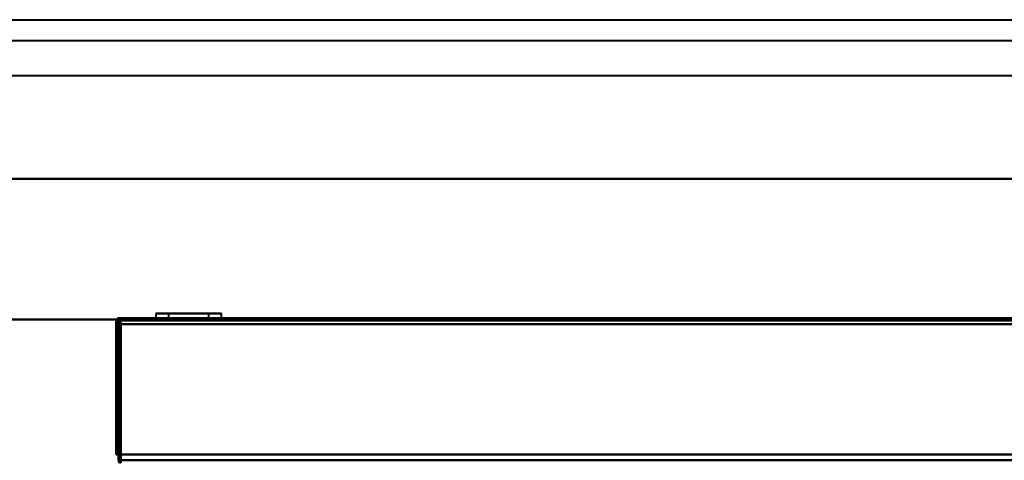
# Model space of a CAD drawing. Header units: millimetres. Extents: x -1442 to 3067, y -120 to 1210.
# Tile 46 of 71: x -460 to -222, y 1104 to 1210. Entities that reach past the tile are written whole.
import ezdxf

# ---------------------------------------------------------------- set-up
doc = ezdxf.new("R2010")
doc.units = ezdxf.units.MM
doc.layers.add('A-GENM', color=13, linetype='Continuous', lineweight=40)
doc.layers.add('G-IMPT', color=8, linetype='Continuous', lineweight=40)

# ---------------------------------------------------------------- blocks, each defined once
blk = doc.blocks.new('Nexa Toit - 2000-762010-Gauche')
at = {"layer": 'A-GENM'}
for p, q in [((-601.5, 1210.5), (601.5, 1210.5)), ((-601.5, 1210.5), (601.5, 1210.5)), ((-601.5, 1205.5), (601.5, 1205.5)), ((-601.5, 1205.5), (601.5, 1205.5)), ((-601.5, 1197), (601.5, 1197)), ((-601.5, 1197), (601.5, 1197)), ((601.5, 1172), (-601.5, 1172)), ((-601.5, 1172), (601.5, 1172)), ((-601.5, 1172), (601.5, 1172)), ((601.5, 1172), (-601.5, 1172)), ((-601.5, 1138), (601.5, 1138)), ((601.5, 1138), (-601.5, 1138))]:
    blk.add_line(p, q, dxfattribs=at)
blk = doc.blocks.new('NEXA 2000 CALQUES_dwg-762145-Gauche')
at = {"layer": 'G-IMPT'}
for p, q in [((437.4, 1138.37), (-436.4, 1138.37)), ((-436.4, 1137.77), (-436.4, 1138.37)), ((-436.4, 1137.77), (-436.4, 1138.37)), ((-436.4, 1138.37), (-436.4, 1137.77)), ((-436.4, 1138.37), (-436.4, 1137.77)), ((-427.45, 1139.47), (-427.45, 1138.37)), ((-427.45, 1139.47), (-427.45, 1138.37)), ((-427.45, 1139.47), (-427.45, 1138.37)), ((-427.45, 1139.47), (-427.45, 1138.37)), ((-412.16, 1139.47), (-427.45, 1139.47)), ((-412.16, 1139.47), (-427.45, 1139.47)), ((-412.16, 1139.47), (-427.45, 1139.47)), ((-412.16, 1139.47), (-427.45, 1139.47)), ((-427.45, 1139.47), (-412.16, 1139.47)), ((-427.45, 1139.47), (-412.16, 1139.47)), ((-427.45, 1139.47), (-412.16, 1139.47)), ((-427.45, 1139.47), (-412.16, 1139.47)), ((-412.16, 1138.37), (-427.45, 1138.37)), ((-412.16, 1138.37), (-427.45, 1138.37)), ((-412.16, 1138.37), (-427.45, 1138.37)), ((-412.16, 1138.37), (-427.45, 1138.37)), ((-427.45, 1138.37), (-412.16, 1138.37)), ((-427.45, 1138.37), (-412.16, 1138.37)), ((-427.45, 1138.37), (-412.16, 1138.37)), ((-427.45, 1138.37), (-412.16, 1138.37)), ((-411.55, 1139.47), (-426.84, 1139.47)), ((-411.55, 1139.47), (-426.84, 1139.47)), ((-411.55, 1139.47), (-426.84, 1139.47)), ((-411.55, 1139.47), (-426.84, 1139.47)), ((-426.84, 1139.47), (-411.55, 1139.47)), ((-426.84, 1139.47), (-411.55, 1139.47)), ((-426.84, 1139.47), (-411.55, 1139.47)), ((-426.84, 1139.47), (-411.55, 1139.47)), ((-411.55, 1138.37), (-426.84, 1138.37)), ((-411.55, 1138.37), (-426.84, 1138.37)), ((-411.55, 1138.37), (-426.84, 1138.37)), ((-411.55, 1138.37), (-426.84, 1138.37)), ((-426.84, 1138.37), (-411.55, 1138.37)), ((-426.84, 1138.37), (-411.55, 1138.37)), ((-426.84, 1138.37), (-411.55, 1138.37)), ((-426.84, 1138.37), (-411.55, 1138.37)), ((-425.5, 1138.37), (-425.5, 1137.87)), ((-425.5, 1138.37), (-425.5, 1137.87)), ((-425.5, 1138.37), (-425.5, 1137.87)), ((-425.5, 1138.37), (-425.5, 1137.87)), ((-413.5, 1138.37), (-425.5, 1138.37)), ((-419.5, 1138.37), (-425.5, 1138.37)), ((-419.5, 1138.37), (-425.5, 1138.37)), ((-413.5, 1138.37), (-425.5, 1138.37)), ((-419.5, 1138.37), (-425.5, 1138.37)), ((-413.5, 1138.37), (-425.5, 1138.37)), ((-419.5, 1138.37), (-425.5, 1138.37)), ((-413.5, 1138.37), (-425.5, 1138.37)), ((-425.5, 1137.87), (-419.5, 1137.87)), ((-425.5, 1137.87), (-413.5, 1137.87)), ((-425.5, 1137.87), (-419.5, 1137.87)), ((-425.5, 1137.87), (-413.5, 1137.87)), ((-425.5, 1137.87), (-419.5, 1137.87)), ((-425.5, 1137.87), (-413.5, 1137.87)), ((-425.5, 1137.87), (-419.5, 1137.87)), ((-425.5, 1137.87), (-413.5, 1137.87)), ((-425.45, 1138.37), (-425.45, 1137.87)), ((-425.45, 1138.37), (-425.45, 1137.87)), ((-425.45, 1138.37), (-425.45, 1137.87)), ((-425.45, 1138.37), (-425.45, 1137.87)), ((-425.45, 1138.37), (-414, 1138.37)), ((-425.45, 1138.37), (-414, 1138.37)), ((-425.45, 1138.37), (-414, 1138.37)), ((-425.45, 1138.37), (-414, 1138.37)), ((-414, 1137.87), (-425.45, 1137.87)), ((-414, 1137.87), (-425.45, 1137.87)), ((-414, 1137.87), (-425.45, 1137.87)), ((-414, 1137.87), (-425.45, 1137.87)), ((-425, 1138.37), (-413.55, 1138.37)), ((-425, 1138.37), (-413.55, 1138.37)), ((-425, 1138.37), (-413.55, 1138.37)), ((-425, 1138.37), (-413.55, 1138.37)), ((-419.5, 1137.87), (-425, 1137.87)), ((-419.5, 1137.87), (-425, 1137.87)), ((-419.5, 1137.87), (-425, 1137.87)), ((-419.5, 1137.87), (-425, 1137.87)), ((-424.35, 1139.47), (-424.35, 1137.87)), ((-424.35, 1139.47), (-424.35, 1137.87)), ((-424.35, 1139.47), (-424.35, 1137.87)), ((-424.35, 1139.47), (-424.35, 1137.87)), ((-415.02, 1139.47), (-424.35, 1139.47)), ((-415.02, 1139.47), (-424.35, 1139.47)), ((-415.02, 1139.47), (-424.35, 1139.47)), ((-415.02, 1139.47), (-424.35, 1139.47)), ((-424.35, 1139.47), (-415.02, 1139.47)), ((-424.35, 1139.47), (-415.02, 1139.47)), ((-424.35, 1139.47), (-415.02, 1139.47)), ((-424.35, 1139.47), (-415.02, 1139.47)), ((-419.5, 1137.87), (-424.35, 1137.87)), ((-419.5, 1137.87), (-424.35, 1137.87)), ((-419.5, 1137.87), (-424.35, 1137.87)), ((-419.5, 1137.87), (-424.35, 1137.87)), ((-424.35, 1137.87), (-415.02, 1137.87)), ((-424.35, 1137.87), (-415.02, 1137.87)), ((-424.35, 1137.87), (-415.02, 1137.87)), ((-424.35, 1137.87), (-415.02, 1137.87)), ((-414.65, 1139.47), (-423.98, 1139.47)), ((-414.65, 1139.47), (-423.98, 1139.47)), ((-414.65, 1139.47), (-423.98, 1139.47)), ((-414.65, 1139.47), (-423.98, 1139.47)), ((-423.98, 1139.47), (-414.65, 1139.47)), ((-423.98, 1139.47), (-414.65, 1139.47)), ((-423.98, 1139.47), (-414.65, 1139.47)), ((-423.98, 1139.47), (-414.65, 1139.47)), ((-423.98, 1137.87), (-419.5, 1137.87)), ((-423.98, 1137.87), (-419.5, 1137.87)), ((-423.98, 1137.87), (-419.5, 1137.87)), ((-423.98, 1137.87), (-419.5, 1137.87)), ((-413.5, 1138.37), (-419.5, 1138.37)), ((-413.5, 1138.37), (-419.5, 1138.37)), ((-413.5, 1138.37), (-419.5, 1138.37)), ((-413.5, 1138.37), (-419.5, 1138.37)), ((-419.5, 1137.87), (-413.5, 1137.87)), ((-413.55, 1137.87), (-419.5, 1137.87)), ((-413.55, 1137.87), (-419.5, 1137.87)), ((-419.5, 1137.87), (-413.5, 1137.87)), ((-419.5, 1137.87), (-413.5, 1137.87)), ((-413.55, 1137.87), (-419.5, 1137.87)), ((-419.5, 1137.87), (-413.5, 1137.87)), ((-413.55, 1137.87), (-419.5, 1137.87)), ((-414.65, 1137.87), (-419.5, 1137.87)), ((-414.65, 1137.87), (-419.5, 1137.87)), ((-414.65, 1137.87), (-419.5, 1137.87)), ((-414.65, 1137.87), (-419.5, 1137.87)), ((-419.5, 1137.87), (-414.65, 1137.87)), ((-419.5, 1137.87), (-414.65, 1137.87)), ((-419.5, 1137.87), (-414.65, 1137.87)), ((-419.5, 1137.87), (-414.65, 1137.87)), ((-414.65, 1137.87), (-414.65, 1139.47)), ((-414.65, 1137.87), (-414.65, 1139.47)), ((-414.65, 1137.87), (-414.65, 1139.47)), ((-414.65, 1137.87), (-414.65, 1139.47)), ((-413.55, 1137.87), (-413.55, 1138.37)), ((-413.55, 1137.87), (-413.55, 1138.37)), ((-413.55, 1137.87), (-413.55, 1138.37)), ((-413.55, 1137.87), (-413.55, 1138.37)), ((-413.5, 1137.87), (-413.5, 1138.37)), ((-413.5, 1137.87), (-413.5, 1138.37)), ((-413.5, 1137.87), (-413.5, 1138.37)), ((-413.5, 1137.87), (-413.5, 1138.37)), ((-411.55, 1138.37), (-411.55, 1139.47)), ((-411.55, 1138.37), (-411.55, 1139.47)), ((-411.55, 1138.37), (-411.55, 1139.47)), ((-411.55, 1138.37), (-411.55, 1139.47)), ((-435.9, 1103.97), (-435.9, 1103.37)), ((-435.9, 1103.97), (-435.9, 1103.37)), ((-435.9, 1103.37), (-435.9, 1103.97))]:
    blk.add_line(p, q, dxfattribs=at)
at = {"layer": 'G-IMPT', "flags": 128}
for points in [[(-437, 1105.37), (-437, 1113.47), (-437, 1121.57), (-437, 1129.67), (-437, 1137.77)], [(-437, 1137.77), (-437, 1129.67), (-437, 1121.57), (-437, 1113.47), (-437, 1105.37)], [(-437, 1137.77), (-437, 1129.67), (-437, 1121.57), (-437, 1113.47), (-437, 1105.37)], [(-437, 1105.37), (-437, 1113.47), (-437, 1121.57), (-437, 1129.67), (-437, 1137.77)], [(-436.5, 1105.37), (-436.49, 1113.48), (-436.48, 1121.6), (-436.46, 1129.71), (-436.45, 1137.82)], [(-436.45, 1137.82), (-436.46, 1129.71), (-436.48, 1121.6), (-436.49, 1113.48), (-436.5, 1105.37)], [(-436.5, 1105.37), (-436.5, 1113.47), (-436.5, 1121.57), (-436.5, 1129.67), (-436.5, 1137.77)], [(-436.5, 1137.77), (-436.5, 1129.67), (-436.5, 1121.57), (-436.5, 1113.47), (-436.5, 1105.37)], [(-436.45, 1137.82), (-436.44, 1137.96), (-436.43, 1138.1), (-436.41, 1138.23), (-436.4, 1138.37)], [(-436.4, 1138.37), (-436.41, 1138.23), (-436.43, 1138.1), (-436.44, 1137.96), (-436.45, 1137.82)], [(437.4, 1138.37), (218.95, 1138.37), (0.5, 1138.37), (-217.95, 1138.37), (-436.4, 1138.37)], [(-436.4, 1138.37), (-217.95, 1138.37), (0.5, 1138.37), (218.95, 1138.37), (437.4, 1138.37)], [(437.4, 1138.37), (218.95, 1138.37), (0.5, 1138.37), (-217.95, 1138.37), (-436.4, 1138.37)], [(-436.4, 1138.37), (-217.95, 1138.37), (0.5, 1138.37), (218.95, 1138.37), (437.4, 1138.37)], [(-436.4, 1138.37), (-436.4, 1138.23), (-436.4, 1138.1), (-436.4, 1137.96), (-436.4, 1137.82)], [(-436.4, 1137.82), (-436.4, 1137.96), (-436.4, 1138.1), (-436.4, 1138.23), (-436.4, 1138.37)], [(-436.4, 1137.87), (-217.95, 1137.87), (0.5, 1137.87), (218.95, 1137.87), (437.4, 1137.87)], [(437.4, 1137.87), (218.95, 1137.87), (0.5, 1137.87), (-217.95, 1137.87), (-436.4, 1137.87)], [(-436.4, 1137.82), (-436.4, 1129.71), (-436.4, 1121.6), (-436.4, 1113.48), (-436.4, 1105.37)], [(-436.4, 1105.37), (-436.4, 1113.48), (-436.4, 1121.6), (-436.4, 1129.71), (-436.4, 1137.82)], [(-436.4, 1137.77), (-217.95, 1137.77), (0.5, 1137.77), (218.95, 1137.77), (437.4, 1137.77)], [(437.4, 1137.77), (218.95, 1137.77), (0.5, 1137.77), (-217.95, 1137.77), (-436.4, 1137.77)], [(-436.4, 1105.37), (-436.4, 1113.47), (-436.4, 1121.57), (-436.4, 1129.67), (-436.4, 1137.77)], [(437.4, 1137.77), (218.95, 1137.77), (0.5, 1137.77), (-217.95, 1137.77), (-436.4, 1137.77)], [(-436.4, 1137.77), (-436.4, 1129.67), (-436.4, 1121.57), (-436.4, 1113.47), (-436.4, 1105.37)], [(-436.4, 1105.37), (-436.4, 1113.47), (-436.4, 1121.57), (-436.4, 1129.67), (-436.4, 1137.77)], [(-436.4, 1137.77), (-217.95, 1137.77), (0.5, 1137.77), (218.95, 1137.77), (437.4, 1137.77)], [(-436.4, 1137.77), (-436.4, 1129.67), (-436.4, 1121.57), (-436.4, 1113.47), (-436.4, 1105.37)], [(-436.4, 1105.37), (-436.4, 1113.47), (-436.4, 1121.57), (-436.4, 1129.67), (-436.4, 1137.77)], [(-436.4, 1137.77), (-217.95, 1137.77), (0.5, 1137.77), (218.95, 1137.77), (437.4, 1137.77)], [(437.4, 1137.77), (218.95, 1137.77), (0.5, 1137.77), (-217.95, 1137.77), (-436.4, 1137.77)], [(-436.4, 1137.77), (-436.4, 1129.67), (-436.4, 1121.57), (-436.4, 1113.47), (-436.4, 1105.37)], [(-436, 1137.87), (-217.75, 1137.87), (0.5, 1137.87), (218.75, 1137.87), (437, 1137.87)], [(437, 1137.87), (218.75, 1137.87), (0.5, 1137.87), (-217.75, 1137.87), (-436, 1137.87)], [(437, 1137.87), (218.75, 1137.87), (0.5, 1137.87), (-217.75, 1137.87), (-436, 1137.87)], [(-436, 1137.87), (-435.99, 1129.37), (-435.98, 1120.87), (-435.96, 1112.37), (-435.95, 1103.87)], [(-435.95, 1103.87), (-435.96, 1112.37), (-435.98, 1120.87), (-435.99, 1129.37), (-436, 1137.87)], [(-436, 1137.87), (-217.75, 1137.87), (0.5, 1137.87), (218.75, 1137.87), (437, 1137.87)], [(-436, 1103.87), (-436, 1112.37), (-436, 1120.87), (-436, 1129.37), (-436, 1137.87)], [(-436, 1137.87), (-436, 1129.37), (-436, 1120.87), (-436, 1112.37), (-436, 1103.87)], [(-436.5, 1136.87), (-436.5, 1129), (-436.5, 1121.12), (-436.5, 1113.25), (-436.5, 1105.37)], [(-436.5, 1105.37), (-436.5, 1113.25), (-436.5, 1121.12), (-436.5, 1129), (-436.5, 1136.87)], [(-436, 1136.87), (-436.13, 1136.87), (-436.25, 1136.87), (-436.38, 1136.87), (-436.5, 1136.87)], [(-436.5, 1136.87), (-436.38, 1136.87), (-436.25, 1136.87), (-436.13, 1136.87), (-436, 1136.87)], [(-436.5, 1105.37), (-436.5, 1113.25), (-436.5, 1121.12), (-436.5, 1129), (-436.5, 1136.87)], [(-436.5, 1136.87), (-436.38, 1136.87), (-436.25, 1136.87), (-436.13, 1136.87), (-436, 1136.87)], [(-436, 1136.87), (-436.13, 1136.87), (-436.25, 1136.87), (-436.38, 1136.87), (-436.5, 1136.87)], [(-436.5, 1136.87), (-436.5, 1129), (-436.5, 1121.12), (-436.5, 1113.25), (-436.5, 1105.37)], [(-436, 1136.87), (-436, 1128.62), (-436, 1120.37), (-436, 1112.12), (-436, 1103.87)], [(-436, 1103.87), (-436, 1112.12), (-436, 1120.37), (-436, 1128.62), (-436, 1136.87)], [(-436, 1136.87), (-435.99, 1128.62), (-435.98, 1120.37), (-435.96, 1112.12), (-435.95, 1103.87)], [(-435.95, 1103.87), (-435.96, 1112.12), (-435.98, 1120.37), (-435.99, 1128.62), (-436, 1136.87)], [(-435.95, 1103.87), (-435.94, 1112.12), (-435.93, 1120.37), (-435.91, 1128.62), (-435.9, 1136.87)], [(-435.9, 1136.87), (-435.91, 1128.62), (-435.93, 1120.37), (-435.94, 1112.12), (-435.95, 1103.87)], [(436.9, 1136.87), (218.7, 1136.87), (0.5, 1136.87), (-217.7, 1136.87), (-435.9, 1136.87)], [(-435.9, 1136.87), (-217.7, 1136.87), (0.5, 1136.87), (218.7, 1136.87), (436.9, 1136.87)], [(436.9, 1136.87), (218.7, 1136.87), (0.5, 1136.87), (-217.7, 1136.87), (-435.9, 1136.87)], [(-435.9, 1136.87), (-435.9, 1129), (-435.9, 1121.12), (-435.9, 1113.25), (-435.9, 1105.37)], [(-435.9, 1136.87), (-217.7, 1136.87), (0.5, 1136.87), (218.7, 1136.87), (436.9, 1136.87)], [(-435.9, 1136.87), (-217.7, 1136.87), (0.5, 1136.87), (218.7, 1136.87), (436.9, 1136.87)], [(-435.9, 1105.37), (-435.9, 1113.25), (-435.9, 1121.12), (-435.9, 1129), (-435.9, 1136.87)], [(-435.9, 1136.87), (-217.7, 1136.87), (0.5, 1136.87), (218.7, 1136.87), (436.9, 1136.87)], [(436.9, 1136.87), (218.7, 1136.87), (0.5, 1136.87), (-217.7, 1136.87), (-435.9, 1136.87)], [(436.9, 1136.87), (218.7, 1136.87), (0.5, 1136.87), (-217.7, 1136.87), (-435.9, 1136.87)], [(-435.9, 1136.87), (-435.9, 1128.62), (-435.9, 1120.37), (-435.9, 1112.12), (-435.9, 1103.87)], [(-435.9, 1105.37), (-435.9, 1113.25), (-435.9, 1121.12), (-435.9, 1129), (-435.9, 1136.87)], [(-435.9, 1103.87), (-435.9, 1112.12), (-435.9, 1120.37), (-435.9, 1128.62), (-435.9, 1136.87)], [(-435.9, 1136.87), (-435.9, 1129), (-435.9, 1121.12), (-435.9, 1113.25), (-435.9, 1105.37)], [(-437, 1105.37), (-436.88, 1105.37), (-436.75, 1105.37), (-436.63, 1105.37), (-436.5, 1105.37)], [(-436.5, 1105.37), (-436.63, 1105.37), (-436.75, 1105.37), (-436.88, 1105.37), (-437, 1105.37)], [(-436.5, 1105.37), (-436.63, 1105.37), (-436.75, 1105.37), (-436.88, 1105.37), (-437, 1105.37)], [(-437, 1105.37), (-436.88, 1105.37), (-436.75, 1105.37), (-436.63, 1105.37), (-436.5, 1105.37)], [(-436.5, 1103.97), (-436.5, 1104.32), (-436.5, 1104.67), (-436.5, 1105.02), (-436.5, 1105.37)], [(-436.5, 1105.37), (-436.5, 1105.02), (-436.5, 1104.67), (-436.5, 1104.32), (-436.5, 1103.97)], [(-436.5, 1103.97), (-436.5, 1104.32), (-436.5, 1104.67), (-436.5, 1105.02), (-436.5, 1105.37)], [(-436.5, 1105.37), (-436.5, 1105.02), (-436.5, 1104.67), (-436.5, 1104.32), (-436.5, 1103.97)], [(-436.4, 1105.37), (-217.95, 1105.37), (0.5, 1105.37), (218.95, 1105.37), (437.4, 1105.37)], [(437.4, 1105.37), (218.95, 1105.37), (0.5, 1105.37), (-217.95, 1105.37), (-436.4, 1105.37)], [(-435.9, 1105.37), (-436.03, 1105.37), (-436.15, 1105.37), (-436.28, 1105.37), (-436.4, 1105.37)], [(-436.4, 1105.37), (-436.28, 1105.37), (-436.15, 1105.37), (-436.03, 1105.37), (-435.9, 1105.37)], [(437.4, 1105.37), (218.95, 1105.37), (0.5, 1105.37), (-217.95, 1105.37), (-436.4, 1105.37)], [(-435.9, 1105.37), (-436.03, 1105.37), (-436.15, 1105.37), (-436.28, 1105.37), (-436.4, 1105.37)], [(-436.4, 1105.37), (-217.95, 1105.37), (0.5, 1105.37), (218.95, 1105.37), (437.4, 1105.37)], [(-436.4, 1105.37), (-436.28, 1105.37), (-436.15, 1105.37), (-436.03, 1105.37), (-435.9, 1105.37)], [(-435.9, 1105.37), (-217.7, 1105.37), (0.5, 1105.37), (218.7, 1105.37), (436.9, 1105.37)], [(436.9, 1105.37), (218.7, 1105.37), (0.5, 1105.37), (-217.7, 1105.37), (-435.9, 1105.37)], [(-435.9, 1103.97), (-435.9, 1104.32), (-435.9, 1104.67), (-435.9, 1105.02), (-435.9, 1105.37)], [(436.9, 1105.37), (218.7, 1105.37), (0.5, 1105.37), (-217.7, 1105.37), (-435.9, 1105.37)], [(-435.9, 1105.37), (-435.9, 1105.02), (-435.9, 1104.67), (-435.9, 1104.32), (-435.9, 1103.97)], [(-435.9, 1105.37), (-217.7, 1105.37), (0.5, 1105.37), (218.7, 1105.37), (436.9, 1105.37)], [(-435.9, 1103.97), (-435.9, 1104.32), (-435.9, 1104.67), (-435.9, 1105.02), (-435.9, 1105.37)], [(-435.9, 1105.37), (-435.9, 1105.02), (-435.9, 1104.67), (-435.9, 1104.32), (-435.9, 1103.97)], [(436.9, 1103.97), (218.7, 1103.97), (0.5, 1103.97), (-217.7, 1103.97), (-435.9, 1103.97)], [(-435.9, 1103.97), (-217.7, 1103.97), (0.5, 1103.97), (218.7, 1103.97), (436.9, 1103.97)]]:
    blk.add_lwpolyline(points, dxfattribs=at)
at = {"layer": 'G-IMPT'}
for centre, start, end in [((-436.4, 1137.77), 90, 180), ((-436.4, 1137.77), 90, 180), ((-436.4, 1137.77), 90, 180), ((-436.4, 1137.77), 90, 180), ((-435.9, 1103.97), 180, 270), ((-435.9, 1103.97), 180, 270)]:
    blk.add_arc(centre, 0.6, start, end, dxfattribs=at)

msp = doc.modelspace()

# ---------------------------------------------------------------- block references
at = {"layer": 'A-GENM'}
msp.add_blockref('Nexa Toit - 2000-762010-Gauche', (0, 0), dxfattribs=at)
at = {"layer": 'G-IMPT'}
msp.add_blockref('NEXA 2000 CALQUES_dwg-762145-Gauche', (0, 0), dxfattribs=at)

doc.saveas('drawing.dxf')
